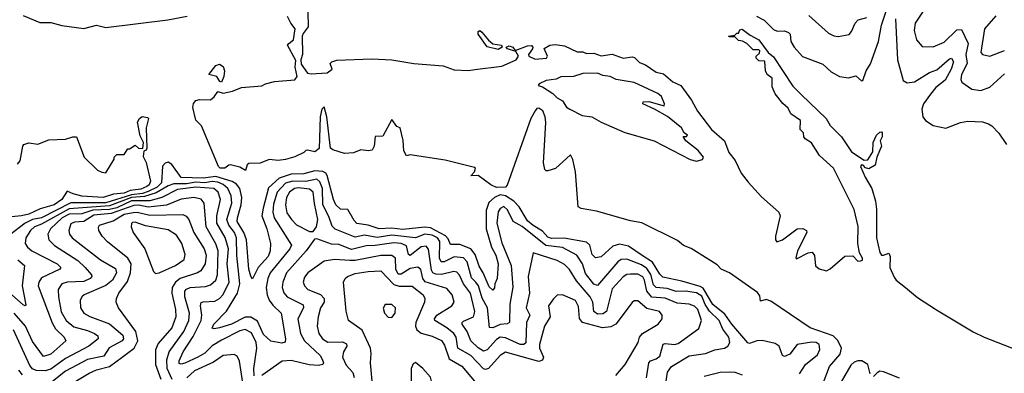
# Model space of a CAD drawing. Extents: x 1933546 to 2138868, y 524910 to 667279.
# Tile 256 of 256: x 2018045 to 2023414, y 628258 to 630184. Entities that reach past the tile are written whole.
import ezdxf

# ---------------------------------------------------------------- set-up
doc = ezdxf.new("R2010")
doc.units = 0

msp = doc.modelspace()

# ---------------------------------------------------------------- linework, layer by layer
at = {"layer": '0CON10XD'}
for points in [[(2022062.9, 630202.9), (2022105, 630182.2), (2022155, 630129.6), (2022175, 630121.1), (2022215, 630123.6), (2022237.5, 630115), (2022245.5, 630105), (2022249.5, 630065), (2022267.3, 630035), (2022314.1, 629984.1), (2022425, 629942), (2022470.1, 629900.1), (2022515, 629874.1), (2022565, 629867.1), (2022605, 629877.5), (2022635, 629851.4), (2022642.5, 629852.5), (2022660, 629905), (2022685, 629943.8), (2022727.2, 630065), (2022744.7, 630154.7), (2022785, 630273.8)], [(2018065, 630206.8), (2018155, 630167.9), (2018215, 630168.9), (2018275, 630151.9), (2018395, 630136.1), (2018465, 630153.5), (2018515, 630140.8), (2018852.6, 630182.6), (2018957.8, 630202.2)], [(2022426, 628204), (2022460, 628295), (2022518, 628362), (2022526.5, 628395), (2022506.6, 628436.6), (2022481.4, 628461.4), (2022355, 628506), (2022141.7, 628651.7), (2022115, 628659.7), (2022085, 628651.2), (2022080.6, 628680.6), (2022067.7, 628697.7), (2021914.8, 628804.8), (2021869.2, 628825), (2021848.9, 628848.9), (2021799.2, 628879.2), (2021707.3, 628937.3), (2021664.8, 628954.8), (2021631.4, 628981.4), (2021437.3, 629077.3), (2021375, 629087.9), (2021191, 629141), (2021106.7, 629155), (2021090, 629165), (2021076.7, 629355), (2021061.7, 629421.7), (2021048.3, 629448.3), (2020967, 629373), (2020925, 629360), (2020915, 629360), (2020908.3, 629368.3), (2020902, 629405), (2020913.6, 629623.6), (2020910, 629655), (2020897, 629687), (2020875, 629702.5), (2020865, 629700), (2020855, 629687.5), (2020832.5, 629645), (2020703, 629283), (2020695, 629271.2), (2020645, 629270.5), (2020615, 629284.5), (2020545, 629334.5), (2020505, 629333.3), (2020525.6, 629354.4), (2020530, 629375), (2020525, 629379.2), (2020365, 629419.4), (2020175, 629448.6), (2020155, 629442.5), (2020139.7, 629469.7), (2020135.8, 629525.8), (2020120, 629595), (2020101.7, 629601.7), (2020075, 629640), (2020025, 629550), (2019983, 629547), (2019977.5, 629495), (2019966.5, 629473.5), (2019945, 629469.4), (2019905, 629474.2), (2019865, 629458.5), (2019815.5, 629455.5), (2019752.5, 629475), (2019740, 629485), (2019720, 629655), (2019705, 629710), (2019692.7, 629697.3), (2019684.4, 629655), (2019678.5, 629481.5), (2019655, 629464.3), (2019615, 629472.9), (2019605, 629471.2), (2019595, 629460), (2019545, 629436.1), (2019495, 629423.3), (2019455, 629417.7), (2019405, 629422.2), (2019357.2, 629402.8), (2019295, 629400.6), (2019286.4, 629393.6), (2019277.2, 629362.8), (2019245, 629380.9), (2019195, 629392.9), (2019185, 629392), (2019163.3, 629375), (2019138.8, 629375), (2019129.2, 629385), (2019036, 629605), (2019006.1, 629636.1), (2018990, 629705), (2018993.2, 629726.8), (2019006.4, 629743.6), (2019025, 629749.4), (2019085, 629748), (2019105, 629764), (2019125, 629792), (2019155, 629782.9), (2019205, 629794.3), (2019254.6, 629815.4), (2019365, 629824.2), (2019385, 629835.4), (2019435, 629846.8), (2019545, 629855.8), (2019558.5, 629875), (2019547.8, 629925), (2019551.5, 629961.5), (2019505.6, 630045), (2019512.5, 630055), (2019538.9, 630075), (2019547.5, 630135), (2019523.3, 630165), (2019505, 630201.2)], [(2019615.7, 630225), (2019618, 630145), (2019590.5, 630109.5), (2019586.2, 630095), (2019588.1, 629995), (2019578, 629965), (2019580.9, 629940.9), (2019615, 629893.1), (2019635, 629888.1), (2019722.5, 629895), (2019750, 629915), (2019737.5, 629945), (2019747.5, 629955), (2019775, 629963.8), (2019965, 629971.4), (2020074.6, 629965.4), (2020195, 629945.4), (2020355, 629932.7), (2020415, 629910), (2020492.8, 629907.2), (2020527.8, 629912.2), (2020675, 629930), (2020752, 629965), (2020765.8, 629985), (2020751.2, 630011.2), (2020705.7, 630025), (2020697.5, 630035), (2020715, 630041.1), (2020734.3, 630035), (2020746.7, 630016.7), (2020815, 630042.4), (2020835, 630042.5), (2020842.5, 630035), (2020840.8, 630025), (2020819.4, 629995), (2020820.8, 629985), (2020855, 629968.2), (2020917.5, 629975), (2020923.3, 629985), (2020905, 630027.5), (2020936, 630045), (2020965, 630048.9), (2021015, 630041.6), (2021085, 630008.8), (2021115, 630008.1), (2021135, 630000), (2021175, 630000.8), (2021215, 629987.1), (2021275, 629996.5), (2021335, 629974.6), (2021385, 629981.6), (2021397.6, 629977.6), (2021425, 629950.8), (2021457.5, 629937.5), (2021515, 629897.6), (2021555, 629889.4), (2021605.8, 629845.8), (2021650.9, 629825), (2021707.6, 629745), (2021740.8, 629685), (2021816.4, 629586.4), (2021888.6, 629525), (2021911.2, 629461.2), (2021946.3, 629416.3), (2021978.3, 629348.3), (2022018.1, 629298.1), (2022089.6, 629219.6), (2022184.7, 629135), (2022191.2, 629115), (2022166.2, 629005), (2022166.7, 628985), (2022173.6, 628973.6), (2022205, 628984), (2022284.3, 629045.7), (2022315, 629047.3), (2022335, 629035.6), (2022337.8, 629025), (2022285.6, 628925), (2022277.5, 628887.5), (2022281.2, 628881.2), (2022345, 628913.3), (2022367, 628917), (2022379.3, 628899.3), (2022383.8, 628843.8), (2022405, 628827.5), (2022445, 628816.7), (2022465, 628826.2), (2022545, 628896.2), (2022587.2, 628897.2), (2022615, 628869.4), (2022630.3, 628869.7)], [(2022347.3, 630207.3), (2022455, 630111.4), (2022485, 630095.6), (2022507.9, 630092.1), (2022567.3, 630102.7), (2022581.3, 630118.7), (2022600, 630165), (2022616.2, 630183.8), (2022664.7, 630195.3)], [(2022820.8, 630189.3), (2022830.9, 629965), (2022862.8, 629852.8), (2022885, 629839.4), (2022925, 629845.9), (2023005, 629895.6), (2023045, 629911), (2023115, 629970.7), (2023125, 629974), (2023137.3, 629955), (2023123.7, 629915), (2023091.9, 629855), (2023040.3, 629815), (2023012.2, 629777.8), (2022973.8, 629725), (2022963.6, 629696.4), (2022969.6, 629655), (2022983.3, 629635), (2023025, 629606.8), (2023095, 629592.5), (2023175, 629624), (2023215, 629632), (2023295, 629628), (2023326.8, 629616.8), (2023345, 629606), (2023384.4, 629565), (2023425, 629503.8)], [(2022979.2, 630240.7), (2022928.2, 630165), (2022922.7, 630125), (2022934.2, 630074.2), (2022965, 630038.1), (2023025, 630036.2), (2023085, 630060.9), (2023155, 630128.7), (2023180.4, 630130.4), (2023216.3, 630055), (2023203.8, 629995), (2023210.9, 629945), (2023180.8, 629885), (2023177.5, 629857.5), (2023182.9, 629842.9), (2023236.2, 629806.2), (2023285, 629798), (2023335, 629816), (2023415, 629888.5)], [(2023367.1, 630205), (2023305.9, 630135), (2023286.2, 630005), (2023295, 629994.1), (2023335, 629984.6), (2023415, 630016.3)], [(2020655, 630022.1), (2020595, 630036.7), (2020544.6, 630104.6), (2020545, 630120), (2020555, 630124.2), (2020565, 630116.5), (2020601.7, 630071.7), (2020625, 630053.3), (2020672, 630045), (2020676.2, 630035), (2020655, 630022.1)], [(2022630.3, 628869.7), (2022641.2, 628875), (2022640, 628885), (2022624.3, 628914.3), (2022616, 628965), (2022617.3, 629057.3), (2022595, 629150), (2022482.5, 629375), (2022406.7, 629445), (2022363, 629513), (2022327.5, 629535), (2022320, 629545), (2022318.3, 629568.3), (2022300, 629585), (2022302.5, 629635), (2022250.7, 629670.7), (2022235, 629702.5), (2022207, 629727), (2022165, 629780), (2022148.3, 629818.3), (2022147.5, 629865), (2022120, 629885), (2022112.5, 629905), (2022108.3, 629958.3), (2022075, 629960), (2022060, 629975), (2022060, 629985), (2022078.3, 630001.7), (2022080, 630015), (2022075, 630020), (2022045, 630020), (2022010, 630055), (2021987, 630067), (2021965, 630070), (2021945, 630090), (2021915, 630090), (2021910, 630095), (2021945, 630100), (2021955, 630110), (2021965, 630110), (2021971.7, 630128.3), (2021985, 630132.5), (2022028.8, 630098.8), (2022075, 630074), (2022125.8, 630005.8), (2022155, 629981.2), (2022261.5, 629821.5), (2022308.8, 629775), (2022442.5, 629645), (2022465, 629606.7), (2022525.5, 629545.5), (2022580.8, 629465), (2022648.8, 629418.8), (2022669.7, 629420.3), (2022697.3, 629465), (2022699.2, 629515), (2022717.1, 629555), (2022735, 629570.8), (2022745, 629573.3), (2022748.3, 629568.3), (2022748.1, 629545), (2022737.1, 629525), (2022744.5, 629495), (2022718.2, 629435), (2022709.2, 629390.8), (2022675, 629372.5), (2022657.4, 629377.4), (2022645, 629392), (2022635, 629393.3), (2022630, 629385), (2022655, 629326), (2022691.8, 629265), (2022711.1, 629195), (2022717.4, 629152.6), (2022717.5, 628995), (2022735.3, 628915.3), (2022745, 628902.2), (2022755, 628900.5), (2022785, 628912.5), (2022790.6, 628895), (2022790.4, 628835), (2022812.4, 628782.4), (2022824.8, 628764.8), (2022875, 628725.3), (2022940.9, 628670.9), (2023043.7, 628603.7), (2023244.2, 628484.2), (2023303.3, 628455), (2023484.8, 628384.8)], [(2019145, 629843.3), (2019136.7, 629846.7), (2019120.8, 629875), (2019077.5, 629885), (2019115, 629934.6), (2019135, 629941.6), (2019155, 629929.5), (2019162.8, 629905), (2019158.9, 629875), (2019145, 629843.3)], [(2021735, 629414.1), (2021768, 629422), (2021773.8, 629435), (2021745, 629472), (2021677.5, 629525), (2021662.5, 629547.5), (2021681.7, 629548.3), (2021686.7, 629555), (2021668.3, 629568.3), (2021653.3, 629595), (2021577.3, 629657.3), (2021507.2, 629697.2), (2021442.5, 629725), (2021444, 629736), (2021475, 629738.6), (2021560, 629715), (2021561.2, 629725), (2021545, 629765.5), (2021525, 629782.7), (2021395, 629841.8), (2021298.2, 629858.2), (2021265, 629875.3), (2021225, 629879.4), (2021195, 629892), (2021115, 629891.1), (2021065, 629874.6), (2020995, 629872.1), (2020970, 629860), (2020915, 629852.7), (2020877.5, 629835), (2020872.5, 629825), (2020895, 629818.9), (2020951.7, 629781.8), (2020975, 629758.5), (2021005, 629741.8), (2021027, 629707), (2021045, 629695.9), (2021112.2, 629662.2), (2021165.2, 629655.2), (2021215.6, 629625), (2021345, 629570), (2021504, 629524), (2021701.8, 629421.8), (2021735, 629414.1)], [(2018033.3, 629396.7), (2018047.5, 629415), (2018062, 629495), (2018068.6, 629505), (2018095, 629513.2), (2018143.6, 629506.4), (2018205, 629529.7), (2018295, 629532.7), (2018335, 629546.7), (2018355, 629545.5), (2018397.5, 629435), (2018470, 629365), (2018493, 629353), (2018515, 629350), (2018560, 629425), (2018560, 629435), (2018575, 629450), (2018615, 629450), (2018635, 629480), (2018645, 629480), (2018675, 629500), (2018693.8, 629483.8), (2018717.5, 629482.5), (2018721.2, 629515), (2018702, 629552), (2018686.9, 629625), (2018698.1, 629645), (2018713.9, 629656.1), (2018741.4, 629651.4), (2018747.5, 629645), (2018735.3, 629594.7), (2018738.6, 629485), (2018735, 629472.5), (2018722.5, 629467.5), (2018718.3, 629438.3), (2018735.7, 629405.7), (2018758.7, 629305), (2018752.2, 629285), (2018738.4, 629275), (2018705, 629260.5), (2018647.2, 629252.8), (2018615, 629239.5), (2018557.2, 629232.8), (2018500, 629215), (2018385, 629223.3), (2018336.7, 629235), (2018305, 629250), (2018275.5, 629205), (2018232.5, 629175), (2018156.4, 629153.6), (2018095.5, 629125), (2018055, 629114.8), (2017945, 629105.6)], [(2022297.8, 628255), (2022330, 628305), (2022395, 628358.5), (2022407.4, 628387.4), (2022404.6, 628415), (2022388.6, 628425), (2022365, 628427.5), (2022285, 628415.3), (2022245, 628362), (2022215, 628349.2), (2022204.4, 628354.4), (2022185.9, 628405), (2022165, 628420.4), (2022093.1, 628436.9), (2022065, 628434.7), (2022025, 628420.3), (2022015, 628423.2), (2021927.7, 628525), (2021889.7, 628579.7), (2021825, 628632.3), (2021771.8, 628721.8), (2021755, 628731.5), (2021655, 628759.6), (2021551.9, 628781.9), (2021535, 628797.6), (2021495, 628863.7), (2021438.9, 628898.9), (2021365, 628950.4), (2021315, 628960.8), (2021279.1, 628950.9), (2021215, 628892.7), (2021185, 628886.4), (2021166.2, 628905), (2021154.2, 628955), (2021135, 628972.7), (2021014.4, 628994.4), (2020945, 628993), (2020925, 629000.2), (2020895, 629032.6), (2020845, 629062.5), (2020815, 629089.2), (2020768.4, 629165), (2020740.2, 629195), (2020695, 629225.2), (2020665, 629229.4), (2020633.8, 629216.2), (2020602.6, 629187.4), (2020589.2, 629145), (2020589.4, 629045), (2020618.2, 628945), (2020642.2, 628902.2), (2020654, 628855), (2020649, 628775), (2020636, 628745), (2020635, 628724), (2020625, 628711.5), (2020605, 628728.5), (2020572.4, 628805), (2020550.8, 628840.8), (2020529.5, 628905), (2020505.7, 628935), (2020445, 628959.3), (2020395, 628959.2), (2020380.9, 628990.9), (2020366.4, 629006.4), (2020285, 629051), (2020255, 629054.5), (2020135, 629040.7), (2020071.8, 629048.2), (2020005, 629044.9), (2019945, 629065.5), (2019884.3, 629074.3), (2019869.4, 629089.4), (2019835, 629149.3), (2019795, 629152.3), (2019768.9, 629175), (2019755.7, 629205), (2019722.7, 629335), (2019715, 629347.9), (2019697.8, 629357.8), (2019655, 629359.9), (2019595, 629344.4), (2019525, 629342.3), (2019460.1, 629319.9), (2019402.6, 629267.4), (2019372.3, 629157.7), (2019366.3, 629115), (2019393.2, 629045), (2019413.3, 628965), (2019411.6, 628925), (2019400.7, 628895), (2019345.8, 628835), (2019315, 628772.5), (2019305, 628786.9), (2019295.1, 628825), (2019282, 628985), (2019267.5, 629025), (2019231.8, 629085), (2019232.1, 629105), (2019253.5, 629175), (2019256.3, 629216.3), (2019246.3, 629265), (2019228.3, 629288.3), (2019203.3, 629303.3), (2019115, 629329.8), (2019045, 629320.5), (2018925, 629324.5), (2018875, 629394.5), (2018855, 629408.1), (2018838.3, 629401.7), (2018824.1, 629385.9), (2018818.7, 629295), (2018795, 629271.3), (2018745, 629249), (2018715, 629236.7), (2018655, 629230.1), (2018515, 629185.7), (2018325, 629185.9), (2018165, 629105.5), (2018115, 629094.9), (2018075.2, 629075), (2017989.1, 629010.9)], [(2021568, 628205), (2021578.2, 628265), (2021599.1, 628295), (2021695, 628352.3), (2021784.7, 628365.3), (2021835, 628385.9), (2021888, 628395), (2021905.5, 628405), (2021917.1, 628425), (2021911.6, 628455), (2021879.2, 628499.2), (2021859.7, 628545), (2021806.6, 628596.6), (2021783, 628633), (2021765, 628677.5), (2021735, 628695.6), (2021674.9, 628705.1), (2021625, 628703.5), (2021575, 628719.6), (2021515, 628725.5), (2021500.3, 628740.3), (2021486.5, 628796.5), (2021465, 628827.9), (2021435, 628848.3), (2021355, 628879.8), (2021325, 628877.6), (2021305.7, 628864.3), (2021195, 628736.1), (2021175, 628743.7), (2021130.7, 628800.7), (2021113.6, 628853.6), (2021082.2, 628902.2), (2021005, 628942.5), (2020913.6, 628953.6), (2020785, 629057.3), (2020735.4, 629085), (2020705, 629147.5), (2020685, 629165.8), (2020665, 629155.3), (2020655, 629137.5), (2020646.3, 629075), (2020675, 628967.8), (2020724.4, 628845), (2020733.8, 628726.2), (2020718.6, 628635), (2020715.4, 628535), (2020703.4, 628526.6), (2020665, 628523.3), (2020625, 628505.3), (2020607.4, 628507.4), (2020595.1, 628615.1), (2020567.6, 628667.6), (2020547.1, 628735), (2020532, 628755), (2020508.3, 628778.3), (2020484.9, 628864.9), (2020465, 628887.5), (2020415, 628891.4), (2020360, 628865), (2020344, 628865), (2020334.8, 628885), (2020336.1, 628975), (2020322.6, 628995), (2020295, 629011.2), (2020255, 629015.7), (2020203.8, 628996.2), (2020075, 629009.9), (2019995, 628997.8), (2019925, 629010.1), (2019875, 628999.2), (2019765, 629042.6), (2019749.6, 629059.6), (2019731.4, 629111.4), (2019697.3, 629175), (2019695.6, 629265), (2019681.1, 629301.1), (2019665, 629314.8), (2019605, 629303), (2019534.8, 629305.2), (2019495, 629292.9), (2019449.2, 629245), (2019428.8, 629178.8), (2019425.1, 629135.1), (2019433.4, 629105), (2019526.6, 628955), (2019517.6, 628935), (2019410.2, 628805), (2019398.4, 628775), (2019389.8, 628725), (2019394.9, 628684.9), (2019405.8, 628655.8), (2019425, 628628.5), (2019471.3, 628585), (2019494.2, 628445.8), (2019492, 628428), (2019475, 628421.2), (2019415, 628433.5), (2019375, 628468.6), (2019341.9, 628541.9), (2019305, 628563.7), (2019275, 628564), (2019199.6, 628525), (2019134.3, 628505), (2019105, 628500.4), (2019094.7, 628504.7), (2019104.6, 628525), (2019172.8, 628597.2), (2019232.2, 628695), (2019245.5, 628745), (2019228.7, 628898.7), (2019228, 628995), (2019217.5, 629025), (2019185.7, 629065), (2019175.1, 629095), (2019202.4, 629185), (2019199.1, 629225), (2019179.7, 629265), (2019155, 629285.5), (2019125, 629299.3), (2019095, 629302.5), (2019055, 629294.7), (2019005, 629299.8), (2018955, 629290.6), (2018885, 629289.2), (2018855, 629279.2), (2018789.3, 629240.7), (2018725, 629220.4), (2018655, 629215.2), (2018535, 629169.8), (2018315, 629154), (2018165, 629069.7), (2018126.9, 629055), (2018103.9, 629035), (2018078.4, 628995), (2018076, 628965), (2018087.7, 628945), (2018111.8, 628925), (2018250.5, 628855), (2018270.5, 628835), (2018264.5, 628825), (2018165, 628777.5), (2018150, 628755), (2018145.8, 628734.2), (2018222, 628532), (2018240.5, 628500.5), (2018287.5, 628455), (2018297.5, 628435), (2018215, 628361.3), (2018175, 628349.6), (2018115, 628430.5), (2018077.4, 628515), (2018015.9, 628585)], [(2019324, 628244), (2019321.6, 628285), (2019338.4, 628395), (2019335.5, 628425), (2019308.8, 628478.8), (2019275, 628495.9), (2019245, 628488.7), (2019145, 628439.2), (2019095, 628408.4), (2019055, 628368.2), (2019016.9, 628345), (2018945, 628312.6), (2018925, 628307.5), (2018915, 628311.4), (2018914.8, 628325), (2018937.1, 628375), (2018992.1, 628457.9), (2019034.8, 628545), (2019039, 628575), (2019031.2, 628625), (2019035, 628642.9), (2019045, 628648.1), (2019108.9, 628651.1), (2019135, 628665.2), (2019155, 628686.5), (2019188.4, 628755), (2019176.5, 628855), (2019183.2, 628935), (2019165, 628996.8), (2019120.6, 629075), (2019120.7, 629115), (2019139.8, 629205), (2019127.8, 629245), (2019104.7, 629264.7), (2019005, 629270.9), (2018905, 629258.4), (2018820.3, 629215), (2018755, 629198.1), (2018655, 629196.8), (2018575, 629160), (2018535, 629149.6), (2018444, 629146), (2018385, 629126.5), (2018315, 629124.9), (2018276.6, 629105), (2018213.3, 629045), (2018199.1, 629015), (2018205.2, 628985.2), (2018234.5, 628954.5), (2018361.6, 628871.6), (2018402.9, 628835), (2018436.2, 628795), (2018437.9, 628785), (2018430, 628775), (2018395, 628758.5), (2018305, 628754.3), (2018275.5, 628745), (2018256, 628715), (2018256.8, 628675), (2018272.1, 628592.1), (2018298.4, 628545), (2018341.3, 628511.3), (2018415, 628491.7), (2018453.8, 628475), (2018471.3, 628461.3), (2018473.8, 628445), (2018422.8, 628405), (2018295, 628338.4), (2018215, 628280.8), (2018185, 628271.8), (2018135, 628273.3), (2018115, 628282.2), (2018100.2, 628300.2), (2018011.6, 628495)], [(2019645, 629030), (2019663.4, 629056.6), (2019670.4, 629095), (2019651.9, 629181.9), (2019645.3, 629245.3), (2019625, 629260.1), (2019565, 629267.9), (2019543.9, 629265), (2019515.7, 629245), (2019500, 629215), (2019495.2, 629175), (2019502.5, 629132.5), (2019526.5, 629095), (2019555, 629066.7), (2019625, 629031.1), (2019645, 629030)], [(2018876.8, 628225), (2018849.5, 628285), (2018847.9, 628332.1), (2018859.8, 628375), (2018940.5, 628485), (2018968.4, 628545), (2018971.7, 628585), (2018945.2, 628674.8), (2018946.6, 628705), (2018955, 628716.1), (2018975, 628724.8), (2019058.9, 628731.1), (2019085, 628739), (2019115, 628764.6), (2019124.7, 628794.7), (2019128.1, 628925), (2019115, 628963.3), (2019061.7, 629055), (2019051.6, 629185), (2019035, 629206.7), (2018994.8, 629214.8), (2018925, 629206), (2018846.6, 629173.4), (2018745, 629162.4), (2018695, 629173.4), (2018668.2, 629171.8), (2018545, 629127.9), (2018450.4, 629119.6), (2018395, 629085.1), (2018345, 629080.9), (2018325, 629071.2), (2018312.7, 629035), (2018316.7, 629015), (2018331.5, 628995), (2018486.2, 628876.2), (2018568.1, 628828.1), (2018572.6, 628805), (2018551.5, 628765), (2018515, 628735.6), (2018396.7, 628685), (2018383.6, 628675), (2018374.6, 628655), (2018376.2, 628615), (2018395.6, 628585), (2018427.2, 628567.2), (2018535, 628527.7), (2018607.6, 628465), (2018610.8, 628445), (2018604.1, 628435), (2018533.4, 628396.6), (2018505, 628351.7), (2018415, 628333.3), (2018295, 628269), (2018225, 628213.6)], [(2018334, 628205), (2018425, 628259.6), (2018465, 628277), (2018535, 628294.5), (2018603.8, 628345), (2018668.9, 628395), (2018688.8, 628435), (2018678.4, 628485), (2018584.6, 628615), (2018571.2, 628645), (2018573.2, 628665), (2018586.8, 628695), (2018632.5, 628757.5), (2018649.8, 628805), (2018653.4, 628855), (2018635.2, 628885.2), (2018525, 628973.2), (2018495.4, 629005), (2018476.5, 629035), (2018475.5, 629054.5), (2018481.4, 629065), (2018555, 629087.8), (2018614.8, 629125), (2018664.2, 629134.2), (2018685.3, 629135.3), (2018755, 629118.5), (2018935, 629122.9), (2018953.4, 629113.4), (2018968.1, 629095), (2018995.2, 629025), (2019050.4, 628935), (2019062.1, 628902.1)], [(2018785, 628801.2), (2018805, 628804.3), (2018895, 628845.9), (2018941.5, 628878.5), (2018948.2, 628905), (2018930, 628965), (2018900.7, 629010.7), (2018855, 629038.8), (2018730.6, 629060.6), (2018675, 629080.9), (2018661.3, 629078.7), (2018655.6, 629074.4), (2018653.5, 629055), (2018663.5, 629025), (2018727.7, 628935), (2018775, 628813.3), (2018785, 628801.2)], [(2021462.6, 628232.6), (2021475.3, 628315), (2021484, 628326), (2021515, 628336.2), (2021535, 628351.8), (2021553.7, 628416.3), (2021565, 628420.5), (2021615, 628414.3), (2021635, 628420), (2021748.4, 628501.6), (2021762.3, 628545), (2021743.4, 628605), (2021725, 628623.2), (2021695, 628634.2), (2021630.1, 628640.1), (2021565, 628666.6), (2021492.4, 628672.4), (2021464.9, 628705), (2021452.9, 628765), (2021443.3, 628783.3), (2021415, 628798.4), (2021375, 628798.7), (2021355, 628795.2), (2021336.4, 628783.6), (2021275, 628718.8), (2021245, 628594.6), (2021225, 628581), (2021195, 628579.4), (2021176.3, 628595), (2021169.6, 628645), (2021155.9, 628675), (2021081.2, 628761.2), (2021043.9, 628823.9), (2021015, 628850), (2020975, 628871.8), (2020845, 628913.3), (2020818.4, 628785), (2020825.8, 628695), (2020807.5, 628615), (2020827.4, 628575), (2020808.7, 628535), (2020805.9, 628424.1), (2020795, 628415.3), (2020775, 628415.7), (2020695, 628450.8), (2020665, 628454.1), (2020645, 628442.7), (2020595, 628385.3), (2020575, 628378.8), (2020545, 628396.3), (2020505.7, 628435), (2020485.2, 628485), (2020457.8, 628525), (2020457.3, 628535), (2020465, 628541.5), (2020518.9, 628565), (2020526.5, 628595), (2020503.7, 628695), (2020464.8, 628745), (2020442.9, 628792.9), (2020428.1, 628808.1), (2020412.8, 628812.7), (2020345, 628795.9), (2020315, 628797.1), (2020297.4, 628805), (2020290.1, 628820.1), (2020275, 628934), (2020260.8, 628950.8), (2020235, 628946.7), (2020175, 628899.8), (2020164.8, 628904.8), (2020155, 628951.9), (2020125.1, 628965.1), (2020085, 628968), (2019983.2, 628953.2), (2019935, 628952.2), (2019855, 628932.7), (2019785, 628959.8), (2019745, 628961.7), (2019665, 628990), (2019652.2, 628987.8), (2019608.2, 628925), (2019499.2, 628805), (2019480, 628755), (2019477.2, 628725), (2019485.9, 628695.9), (2019504, 628674), (2019590.3, 628630.3), (2019592, 628615), (2019561.9, 628555), (2019575.7, 628475), (2019597.9, 628435), (2019683.5, 628355), (2019695.3, 628335), (2019701.8, 628315), (2019698.6, 628305), (2019675, 628300.2), (2019624.5, 628304.5), (2019525, 628326.9), (2019476.1, 628323.9), (2019365, 628246.8)], [(2019062.1, 628902.1), (2019056.6, 628853.4), (2019033.6, 628816.4), (2019014.4, 628805), (2018920.7, 628775), (2018895.8, 628754.2), (2018877.4, 628725), (2018874.8, 628695), (2018895.2, 628605), (2018896.6, 628565), (2018874.2, 628505), (2018800.5, 628419.5), (2018785.7, 628385), (2018785.9, 628305), (2018814.3, 628225.7)], [(2018035, 628876.6), (2018072.5, 628845), (2018059.5, 628735), (2018079.3, 628630.7), (2018075, 628626), (2018065, 628630), (2018002.1, 628685)], [(2021295, 628245.6), (2021346.7, 628305), (2021418.1, 628425), (2021425.6, 628455), (2021440.4, 628475), (2021527.1, 628525), (2021548.5, 628555), (2021547.5, 628575), (2021534.3, 628595), (2021465, 628611), (2021415, 628652.5), (2021395, 628651.9), (2021385, 628642.9), (2021294.8, 628525.2), (2021268.3, 628511.7), (2021223.8, 628506.2), (2021114.1, 628534.1), (2021096.8, 628556.8), (2021092, 628622), (2021075.9, 628655), (2021005, 628685.5), (2020975, 628682.9), (2020955, 628664.3), (2020928.9, 628625), (2020937.2, 628565), (2020905.9, 628515), (2020879.4, 628415), (2020880.2, 628395), (2020901.9, 628345), (2020895, 628328.8), (2020875, 628322.3), (2020695, 628372.7), (2020665, 628355.3), (2020601.3, 628285), (2020585, 628279.1), (2020575, 628282.9), (2020505, 628354.4), (2020435, 628394), (2020425.6, 628455), (2020413.3, 628475), (2020375, 628506.4), (2020309.6, 628545), (2020307.2, 628555), (2020319.1, 628575), (2020401.1, 628625), (2020414.5, 628645), (2020403.2, 628685), (2020375, 628720), (2020256.1, 628756.1), (2020243.1, 628775), (2020232.6, 628822.6), (2020216.4, 628836.4), (2020175, 628828.4), (2020125, 628798.1), (2020108.2, 628798.2), (2020096.2, 628825), (2020094.8, 628884.8), (2020075, 628899.8), (2020015, 628899.8), (2019875, 628873), (2019845, 628872.9), (2019761.8, 628878.2), (2019705, 628869.3), (2019617.1, 628805), (2019597.7, 628782.3), (2019590.4, 628755), (2019598.2, 628735), (2019616.7, 628715), (2019685, 628686.6), (2019705.3, 628665), (2019704.7, 628645), (2019684.7, 628615), (2019671.9, 628565), (2019667.2, 628515), (2019676.6, 628475), (2019696.8, 628445), (2019725, 628426.8), (2019805, 628429.8), (2019828.1, 628418.1), (2019829.2, 628405), (2019811.2, 628375), (2019805.3, 628345), (2019825, 628302.7), (2019861.7, 628261.7), (2019868.4, 628235)], [(2019967.6, 628215), (2019958.2, 628315), (2019962.5, 628365), (2019958.7, 628395), (2019913.4, 628493.4), (2019838.5, 628545), (2019826, 628596), (2019811.1, 628755), (2019820.6, 628775), (2019832.9, 628785), (2019875, 628800.7), (2019945, 628813), (2020015, 628816.5), (2020085, 628742.4), (2020115, 628733.4), (2020185, 628733.4), (2020245, 628685.4), (2020253.9, 628665), (2020253.3, 628645), (2020205.6, 628535), (2020202.8, 628515), (2020210, 628495), (2020235, 628477), (2020295, 628460.2), (2020345, 628435.8), (2020360.9, 628410.9), (2020386.4, 628336.4), (2020456.3, 628296.3), (2020524.7, 628214.7)], [(2020075, 628561.2), (2020092, 628585), (2020094.2, 628615), (2020075, 628632.5), (2020038, 628632), (2020027.7, 628612.3), (2020034, 628585), (2020055, 628564), (2020075, 628561.2)], [(2019285, 628054.4), (2019243.2, 628323.2), (2019231.1, 628351.1), (2019215, 628360), (2019155, 628354.6), (2019101.2, 628318.8), (2018999.3, 628270.7), (2018956.1, 628233.9)], [(2020235, 628134.3), (2020256.7, 628145), (2020281.2, 628175), (2020291.2, 628215), (2020285, 628236.7), (2020243.3, 628285), (2020203.6, 628316.4), (2020190.7, 628309.3), (2020180, 628285), (2020180, 628165), (2020201.2, 628135), (2020235, 628134.3)], [(2022682.2, 628255), (2022669.6, 628305), (2022636.2, 628325), (2022615, 628325.5), (2022595, 628319.4), (2022577, 628303), (2022491.7, 628155)], [(2018060.1, 628250.1), (2018040.4, 628275)], [(2021777.5, 628242.5), (2021865, 628264.7), (2021915.8, 628265.8), (2021945, 628263.4), (2021985, 628250)], [(2022841.8, 628231.8), (2022755, 628265.6), (2022735, 628268.7), (2022719.9, 628260.1), (2022700, 628240)]]:
    msp.add_lwpolyline(points, dxfattribs=at)

doc.saveas('drawing.dxf')
